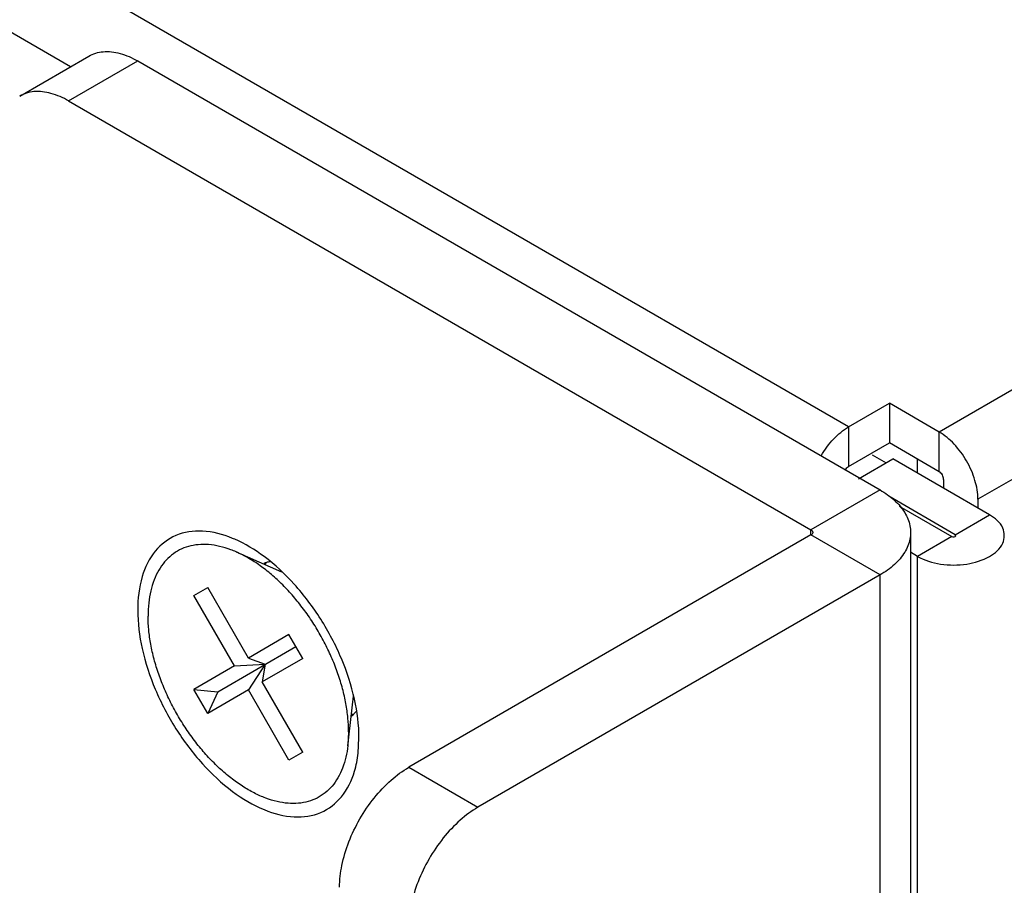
# Model space of a CAD drawing. Header units: inches. Extents: x 0 to 34, y 0 to 22.
# Tile 98 of 118: x 16.669 to 16.984, y 14.882 to 15.158. Entities that reach past the tile are written whole.
import ezdxf

# ---------------------------------------------------------------- set-up
doc = ezdxf.new("R2010")
doc.units = ezdxf.units.IN
doc.header["$LTSCALE"] = 1.87
doc.header["$MEASUREMENT"] = 0
doc.layers.get('0').update_dxf_attribs({"linetype": 'CONTINUOUS'})

msp = doc.modelspace()

# ---------------------------------------------------------------- linework, layer by layer
at = {"color": 3, "linetype": 'CONTINUOUS'}
for p, q in [((16.93389, 15.02819), (13.81201, 16.83072)), ((16.6852, 15.1432), (13.79964, 16.80929)), ((19.91611, 16.73172), (16.96288, 15.02656)), ((19.92848, 16.71028), (16.97525, 15.00512)), ((16.70673, 15.14506), (16.94396, 15.00808)), ((16.93389, 15.02819), (16.94697, 15.03574)), ((16.96288, 15.02656), (16.94697, 15.03574)), ((16.94149, 15.01931), (16.94591, 15.01676)), ((16.968, 14.99379), (16.94674, 15.00607)), ((16.97525, 15.00512), (16.97525, 15.00227)), ((16.95013, 15.00289), (16.96694, 14.99318)), ((16.9537, 14.99451), (16.9537, 14.5322)), ((16.96822, 14.99347), (16.968, 14.99379)), ((16.94396, 14.98093), (16.81545, 14.90673)), ((16.94396, 14.53782), (16.94396, 14.98093))]:
    msp.add_line(p, q, dxfattribs=at)
at = {"color": 7, "linetype": 'CONTINUOUS'}
for p, q in [((16.66901, 15.13385), (16.6911, 15.14661)), ((16.68463, 15.1323), (16.70673, 15.14506)), ((16.68463, 15.1323), (16.92187, 14.99532)), ((16.94697, 15.03574), (16.94697, 15.02309)), ((16.93389, 15.02819), (16.93389, 15.01553)), ((16.96288, 15.0139), (16.96288, 15.02656)), ((16.93389, 15.01553), (16.94697, 15.02309)), ((16.96288, 15.0139), (16.94697, 15.02309)), ((16.93707, 15.01166), (16.94803, 15.01798)), ((16.97896, 15.00012), (16.94803, 15.01798)), ((16.95581, 15.01798), (16.95581, 15.01349)), ((16.96429, 15.01145), (16.96429, 15.00859)), ((16.94396, 15.00808), (16.92187, 14.99532)), ((16.968, 14.99379), (16.97896, 15.00012)), ((16.92187, 14.99369), (16.92187, 14.99532)), ((16.92187, 14.99369), (16.79335, 14.91949)), ((16.94396, 14.98093), (16.92187, 14.99369)), ((16.96694, 14.99318), (16.95598, 14.98685)), ((16.73814, 14.9883), (16.75272, 14.98197)), ((16.95598, 14.98685), (16.9537, 14.98817)), ((16.95598, 14.53088), (16.95598, 14.98685)), ((16.75183, 14.98236), (16.75192, 14.98241)), ((16.7247, 14.97433), (16.7291, 14.97687)), ((16.74208, 14.95439), (16.7291, 14.97687)), ((16.73768, 14.95185), (16.7247, 14.97433)), ((16.75506, 14.96188), (16.74208, 14.95439)), ((16.75946, 14.95426), (16.75506, 14.96188)), ((16.7323, 14.94365), (16.75726, 14.95807)), ((16.74208, 14.95439), (16.74747, 14.95242)), ((16.75946, 14.95426), (16.74649, 14.94676)), ((16.73768, 14.95185), (16.7247, 14.94435)), ((16.73768, 14.95185), (16.74747, 14.95242)), ((16.74747, 14.95242), (16.74208, 14.94422)), ((16.74747, 14.95242), (16.74649, 14.94676)), ((16.7247, 14.94435), (16.7323, 14.94365)), ((16.7291, 14.93673), (16.7247, 14.94435)), ((16.74208, 14.94422), (16.7291, 14.93673)), ((16.75506, 14.92174), (16.74208, 14.94422)), ((16.75946, 14.92428), (16.74649, 14.94676)), ((16.7323, 14.94365), (16.7291, 14.93673)), ((16.77388, 14.92639), (16.77569, 14.94218)), ((16.77558, 14.94122), (16.77594, 14.94143)), ((16.77412, 14.9308), (16.77388, 14.92639)), ((16.77716, 14.92397), (16.77744, 14.92889)), ((16.75946, 14.92428), (16.75506, 14.92174)), ((16.79335, 14.91949), (16.81545, 14.90673))]:
    msp.add_line(p, q, dxfattribs=at)
at = {"color": 3, "linetype": 'CONTINUOUS'}
for points, knots in [([(16.6911, 15.14661), (16.69249, 15.14741), (16.69587, 15.1484), (16.70139, 15.14768), (16.70495, 15.14608), (16.70673, 15.14506)], [0, 0, 0, 0, 0.292051, 0.624414, 1, 1, 1, 1]), ([(16.97431, 15.01113), (16.97367, 15.0133), (16.97184, 15.01744), (16.96917, 15.02109), (16.96761, 15.02273)], [0, 0, 0, 0, 0.499997, 1, 1, 1, 1]), ([(16.94396, 15.00808), (16.94562, 15.00713), (16.94858, 15.00504), (16.95196, 15.00114), (16.95349, 14.99746), (16.9537, 14.99523), (16.9537, 14.99451)], [0, 0, 0, 0, 0.328793, 0.618139, 0.876687, 1, 1, 1, 1]), ([(16.9537, 14.99451), (16.9537, 14.99379), (16.95349, 14.99155), (16.95196, 14.98787), (16.94858, 14.98397), (16.94562, 14.98189), (16.94396, 14.98093)], [0, 0, 0, 0, 0.123313, 0.381861, 0.671207, 1, 1, 1, 1]), ([(16.96694, 14.99318), (16.96715, 14.99306), (16.96759, 14.993), (16.9682, 14.9932), (16.96821, 14.99344), (16.9682, 14.99347)], [0, 0, 0, 0, 0.509159, 0.934497, 1, 1, 1, 1]), ([(16.81545, 14.90673), (16.81343, 14.90556), (16.80943, 14.90259), (16.80418, 14.89699), (16.79965, 14.89034), (16.79615, 14.88309), (16.79393, 14.87574), (16.79335, 14.87078), (16.79335, 14.86845)], [0, 0, 0, 0, 0.152276, 0.323372, 0.499825, 0.676376, 0.847697, 1, 1, 1, 1])]:
    msp.add_open_spline(points, degree=3, knots=knots, dxfattribs=at)
at = {"color": 7, "linetype": 'CONTINUOUS'}
for points, knots in [([(16.68463, 15.1323), (16.68286, 15.13332), (16.6793, 15.13492), (16.67377, 15.13564), (16.67039, 15.13465), (16.66901, 15.13385)], [0, 0, 0, 0, 0.375586, 0.707949, 1, 1, 1, 1]), ([(16.96429, 15.01145), (16.96429, 15.01168), (16.9642, 15.01217), (16.9639, 15.01286), (16.96346, 15.01347), (16.96308, 15.01379), (16.96288, 15.0139)], [0, 0, 0, 0, 0.237213, 0.499994, 0.762778, 1, 1, 1, 1]), ([(16.98364, 14.99349), (16.98364, 14.99432), (16.9831, 14.99721), (16.98068, 14.99913), (16.97896, 15.00012)], [0, 0, 0, 0, 0.289755, 1, 1, 1, 1]), ([(16.73772, 14.99234), (16.7375, 14.99243), (16.73422, 14.99382), (16.72792, 14.99552), (16.71875, 14.99426), (16.71158, 14.98874), (16.70747, 14.98001), (16.70673, 14.97331), (16.70673, 14.96972)], [0, 0, 0, 0, 0.015253, 0.224566, 0.405489, 0.579627, 0.772888, 1, 1, 1, 1]), ([(16.92187, 14.99532), (16.92196, 14.99527), (16.92214, 14.99514), (16.92235, 14.99491), (16.92244, 14.99468), (16.92245, 14.99455), (16.92245, 14.99451)], [0, 0, 0, 0, 0.328793, 0.618139, 0.876687, 1, 1, 1, 1]), ([(16.92245, 14.99451), (16.92245, 14.99446), (16.92244, 14.99433), (16.92235, 14.99411), (16.92222, 14.99396), (16.92214, 14.99389)], [0, 0, 0, 0, 0.183719, 0.568917, 1, 1, 1, 1]), ([(16.77744, 14.92889), (16.77744, 14.93303), (16.77632, 14.94172), (16.77211, 14.95453), (16.76559, 14.96694), (16.75727, 14.97799), (16.74795, 14.98669), (16.74106, 14.99088), (16.73772, 14.99234)], [0, 0, 0, 0, 0.158573, 0.332844, 0.514366, 0.693439, 0.860774, 1, 1, 1, 1]), ([(16.96327, 14.98442), (16.96607, 14.98399), (16.97151, 14.984), (16.97858, 14.98612), (16.9831, 14.98976), (16.98364, 14.99265), (16.98364, 14.99349)], [0, 0, 0, 0, 0.343771, 0.657592, 0.900683, 1, 1, 1, 1]), ([(16.73814, 14.9883), (16.7376, 14.98853), (16.73589, 14.98922), (16.73299, 14.99012), (16.72947, 14.99069), (16.72611, 14.9907), (16.72295, 14.99013), (16.72005, 14.98901), (16.71746, 14.98733), (16.71521, 14.98512), (16.71334, 14.98243), (16.71186, 14.9793), (16.71081, 14.97577), (16.71017, 14.9719), (16.71004, 14.9692), (16.71004, 14.9678)], [0, 0, 0, 0, 0.040328, 0.128012, 0.21003, 0.287083, 0.360306, 0.431238, 0.501697, 0.573559, 0.648524, 0.727941, 0.812726, 0.903373, 1, 1, 1, 1]), ([(16.77412, 14.9308), (16.77412, 14.93228), (16.77397, 14.93531), (16.77331, 14.93991), (16.77224, 14.94464), (16.77076, 14.94944), (16.7689, 14.95423), (16.76667, 14.95895), (16.76412, 14.96355), (16.76128, 14.96795), (16.75817, 14.9721), (16.75485, 14.97595), (16.75136, 14.97945), (16.74775, 14.98253), (16.74405, 14.98518), (16.74083, 14.98705), (16.73884, 14.98799), (16.73814, 14.9883)], [0, 0, 0, 0, 0.062315, 0.127874, 0.196274, 0.267021, 0.339544, 0.413222, 0.487401, 0.561413, 0.634594, 0.706306, 0.775949, 0.842987, 0.90697, 0.967554, 1, 1, 1, 1]), ([(16.70673, 14.96972), (16.70673, 14.96558), (16.70785, 14.95689), (16.71206, 14.94408), (16.71857, 14.93167), (16.72689, 14.92062), (16.73639, 14.91175), (16.74638, 14.90575), (16.75625, 14.90309), (16.76542, 14.90434), (16.77258, 14.90987), (16.77598, 14.91708), (16.77694, 14.92203), (16.77717, 14.92397)], [0, 0, 0, 0, 0.102769, 0.21571, 0.333352, 0.449407, 0.557853, 0.654073, 0.736264, 0.807307, 0.875686, 0.951574, 1, 1, 1, 1]), ([(16.77388, 14.92639), (16.77374, 14.92517), (16.77334, 14.92276), (16.7723, 14.91931), (16.77083, 14.91618), (16.76896, 14.91349), (16.76671, 14.91128), (16.76411, 14.9096), (16.76121, 14.90847), (16.75806, 14.90791), (16.75469, 14.90792), (16.75117, 14.90849), (16.74754, 14.90961), (16.74384, 14.91127), (16.74011, 14.91343), (16.73642, 14.91608), (16.73281, 14.91916), (16.72931, 14.92266), (16.72599, 14.9265), (16.72289, 14.93066), (16.72004, 14.93506), (16.71749, 14.93966), (16.71527, 14.94438), (16.71341, 14.94917), (16.71193, 14.95397), (16.71085, 14.9587), (16.7102, 14.9633), (16.71004, 14.96633), (16.71004, 14.9678)], [0, 0, 0, 0, 0.033447, 0.066812, 0.098065, 0.127566, 0.155846, 0.183574, 0.211488, 0.240303, 0.270625, 0.302902, 0.337408, 0.374262, 0.413443, 0.454822, 0.498177, 0.543217, 0.589594, 0.636922, 0.684787, 0.73276, 0.780409, 0.827312, 0.873065, 0.917301, 0.959699, 1, 1, 1, 1]), ([(16.77125, 14.88121), (16.77125, 14.88354), (16.77183, 14.8885), (16.77405, 14.89585), (16.77755, 14.9031), (16.78208, 14.90975), (16.78733, 14.91535), (16.79133, 14.91832), (16.79335, 14.91949)], [0, 0, 0, 0, 0.152303, 0.323624, 0.500175, 0.676628, 0.847724, 1, 1, 1, 1])]:
    msp.add_open_spline(points, degree=3, knots=knots, dxfattribs=at)
at = {"color": 3, "linetype": 'CONTINUOUS'}
for points in [[(16.92915, 15.02437), (16.93055, 15.02585), (16.93213, 15.02718), (16.93389, 15.02819)], [(16.96761, 15.02273), (16.96621, 15.02421), (16.96463, 15.02554), (16.96288, 15.02656)], [(16.92514, 15.01895), (16.92626, 15.0209), (16.9276, 15.02273), (16.92915, 15.02437)], [(16.97525, 15.00512), (16.97525, 15.00715), (16.97489, 15.00918), (16.97431, 15.01113)], [(16.74782, 14.98474), (16.74767, 14.98458), (16.74752, 14.98441), (16.74738, 14.98424)], [(16.77511, 14.93645), (16.77535, 14.93649), (16.77559, 14.93654), (16.77582, 14.9366)]]:
    msp.add_open_spline(points, degree=3, dxfattribs=at)
at = {"color": 7, "linetype": 'CONTINUOUS'}
for points in [[(16.93289, 15.01448), (16.93301, 15.0147), (16.93317, 15.01491), (16.93334, 15.0151)], [(16.93334, 15.0151), (16.9335, 15.01527), (16.93369, 15.01542), (16.93389, 15.01553)], [(16.92214, 14.99389), (16.92206, 14.99381), (16.92196, 14.99375), (16.92187, 14.99369)], [(16.74783, 14.98488), (16.74755, 14.9848), (16.74727, 14.98471), (16.747, 14.9846)], [(16.74903, 14.98516), (16.74863, 14.98509), (16.74823, 14.985), (16.74783, 14.98488)], [(16.95598, 14.98685), (16.9582, 14.98557), (16.96071, 14.98482), (16.96327, 14.98442)], [(16.77496, 14.93577), (16.775, 14.9358), (16.77504, 14.93583), (16.77508, 14.93586)], [(16.77508, 14.93586), (16.77539, 14.9361), (16.77568, 14.93636), (16.77595, 14.93664)], [(16.77595, 14.93664), (16.77622, 14.93692), (16.77648, 14.93721), (16.77671, 14.93751)]]:
    msp.add_open_spline(points, degree=3, dxfattribs=at)

doc.saveas('drawing.dxf')
